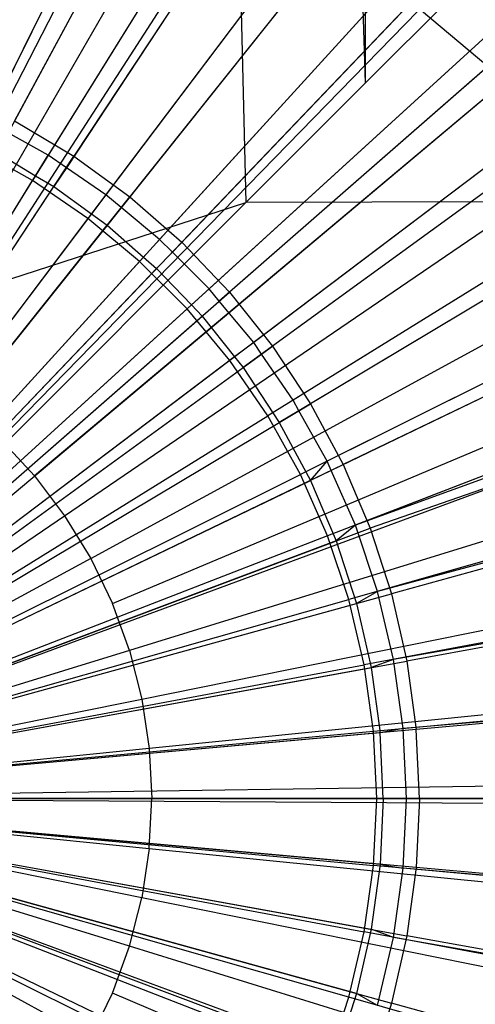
# Model space of a CAD drawing. Extents: x 0.1 to 25.1, y -5.4 to 12.3.
# Tile 54 of 107: x 12.719 to 12.835, y 0.526 to 0.776. Entities that reach past the tile are written whole.
import ezdxf

# ---------------------------------------------------------------- set-up
doc = ezdxf.new("R2010")
doc.units = 0
doc.header["$LTSCALE"] = 2.54
doc.layers.get('0').update_dxf_attribs({"color": 13, "linetype": 'CONTINUOUS'})

# ---------------------------------------------------------------- blocks, each defined once
blk = doc.blocks.new('GRUPUJ_1')
at = {"color": 0}
for p, q in [((12.423, 15.42314, 4.43018), (12.65153, 6.14967, 4.44533)), ((12.423, 15.42314, 4.43018), (12.68181, 6.17995, 4.45785)), ((12.423, 15.42314, 4.43018), (12.65153, 6.14967, 4.44533)), ((12.423, 15.42314, 4.43018), (12.68181, 6.17995, 4.45785)), ((12.6827, 15.42314, 4.4548), (12.68181, 6.17995, 4.45785)), ((12.6827, 15.42314, 4.4548), (12.68181, 6.17995, 4.45785)), ((12.77575, 6.536, 18.79448), (12.55819, 6.11165, 18.82364)), ((12.77575, 6.536, 18.79448), (12.55819, 6.11165, 18.82364)), ((12.82793, 6.50587, 18.79448), (12.56921, 6.10529, 18.82364)), ((12.82793, 6.50587, 18.79448), (12.56921, 6.10529, 18.82364)), ((12.87686, 6.4707, 18.79448), (12.57953, 6.09787, 18.82364)), ((12.87686, 6.4707, 18.79448), (12.57953, 6.09787, 18.82364)), ((12.92204, 6.43083, 18.79448), (12.58907, 6.08945, 18.82364)), ((12.92204, 6.43083, 18.79448), (12.58907, 6.08945, 18.82364)), ((12.96302, 6.38666, 18.79448), (12.59772, 6.08013, 18.82364)), ((12.96302, 6.38666, 18.79448), (12.59772, 6.08013, 18.82364)), ((12.60539, 6.06999, 18.82364), (12.99941, 6.33862, 18.79448)), ((12.60539, 6.06999, 18.82364), (12.99941, 6.33862, 18.79448)), ((12.66708, 6.33368, 6.34955), (12.58573, 6.1703, 6.33138)), ((12.66708, 6.33368, 6.34955), (12.58573, 6.1703, 6.33138)), ((12.6658, 6.3311, 6.39938), (12.58235, 6.16353, 6.381)), ((12.6658, 6.3311, 6.39938), (12.58235, 6.16353, 6.381)), ((12.6778, 6.32853, 6.34937), (12.59105, 6.16733, 6.33147)), ((12.6778, 6.32853, 6.34937), (12.59105, 6.16733, 6.33147)), ((12.69733, 6.31684, 6.34955), (12.60125, 6.16165, 6.33138)), ((12.69733, 6.31684, 6.34955), (12.60125, 6.16165, 6.33138)), ((12.69581, 6.31438, 6.39938), (12.59726, 6.15522, 6.381)), ((12.69581, 6.31438, 6.39938), (12.59726, 6.15522, 6.381)), ((12.7067, 6.31127, 6.34937), (12.60585, 6.15849, 6.33147)), ((12.7067, 6.31127, 6.34937), (12.60585, 6.15849, 6.33147)), ((12.72591, 6.29729, 6.34955), (12.6159, 6.15162, 6.33138)), ((12.72591, 6.29729, 6.34955), (12.6159, 6.15162, 6.33138)), ((12.72416, 6.29497, 6.39938), (12.61134, 6.14558, 6.381)), ((12.72416, 6.29497, 6.39938), (12.61134, 6.14558, 6.381)), ((12.73393, 6.29148, 6.34937), (12.6198, 6.14836, 6.33147)), ((12.73393, 6.29148, 6.34937), (12.6198, 6.14836, 6.33147)), ((12.61203, 6.05914, 18.82364), (13.03082, 6.28721, 18.79448)), ((12.61203, 6.05914, 18.82364), (13.03082, 6.28721, 18.79448)), ((12.78446, 6.2826, 4.50029), (12.68181, 6.17995, 4.45785)), ((12.78446, 6.2826, 4.50029), (12.68181, 6.17995, 4.45785)), ((12.75256, 6.27518, 6.34955), (12.62957, 6.14027, 6.33138)), ((12.75256, 6.27518, 6.34955), (12.62957, 6.14027, 6.33138)), ((12.75059, 6.27302, 6.39938), (12.62447, 6.13468, 6.381)), ((12.75059, 6.27302, 6.39938), (12.62447, 6.13468, 6.381)), ((12.75929, 6.26933, 6.34937), (12.6328, 6.13703, 6.33147)), ((12.75929, 6.26933, 6.34937), (12.6328, 6.13703, 6.33147)), ((12.77706, 6.25071, 6.34955), (12.64213, 6.12771, 6.33138)), ((12.77706, 6.25071, 6.34955), (12.64213, 6.12771, 6.33138)), ((12.77488, 6.24872, 6.39938), (12.63654, 6.12261, 6.381)), ((12.77488, 6.24872, 6.39938), (12.63654, 6.12261, 6.381)), ((12.63382, 6.24683, 6.2392), (12.5927, 6.17039, 6.23138)), ((12.63382, 6.24683, 6.2392), (12.5927, 6.17039, 6.23138)), ((12.64193, 6.24396, 6.23846), (12.5, 5.99814, 6.225)), ((12.64193, 6.24396, 6.23846), (12.5, 5.99814, 6.225)), ((12.78255, 6.24499, 6.34937), (12.64472, 6.12457, 6.33147)), ((12.78255, 6.24499, 6.34937), (12.64472, 6.12457, 6.33147)), ((12.65498, 6.23291, 6.23915), (12.60776, 6.16139, 6.23138)), ((12.65498, 6.23291, 6.23915), (12.60776, 6.16139, 6.23138)), ((12.61754, 6.04768, 18.82364), (13.05697, 6.23292, 18.79448)), ((12.61754, 6.04768, 18.82364), (13.05697, 6.23292, 18.79448)), ((12.7992, 6.22408, 6.34955), (12.65348, 6.11404, 6.33138)), ((12.7992, 6.22408, 6.34955), (12.65348, 6.11404, 6.33138)), ((12.79683, 6.22229, 6.39938), (12.64744, 6.10948, 6.381)), ((12.79683, 6.22229, 6.39938), (12.64744, 6.10948, 6.381)), ((12.80354, 6.21867, 6.34937), (12.65548, 6.1111, 6.33147)), ((12.80354, 6.21867, 6.34937), (12.65548, 6.1111, 6.33147)), ((12.67431, 6.21671, 6.23906), (12.62196, 6.15108, 6.23138)), ((12.67431, 6.21671, 6.23906), (12.62196, 6.15108, 6.23138)), ((12.69354, 6.20057, 6.23909), (12.63518, 6.13953, 6.23138)), ((12.69354, 6.20057, 6.23909), (12.63518, 6.13953, 6.23138)), ((12.71299, 6.18423, 6.23923), (12.69354, 6.20057, 6.23909)), ((12.71299, 6.18423, 6.23923), (12.69354, 6.20057, 6.23909)), ((12.71299, 6.18423, 6.23923), (12.69354, 6.20057, 6.23909)), ((12.71299, 6.18423, 6.23923), (12.69354, 6.20057, 6.23909)), ((12.81625, 6.19395, 6.39938), (12.65709, 6.0954, 6.381)), ((12.81625, 6.19395, 6.39938), (12.65709, 6.0954, 6.381)), ((12.8188, 6.19553, 6.34955), (12.66352, 6.09938, 6.33138)), ((12.8188, 6.19553, 6.34955), (12.66352, 6.09938, 6.33138)), ((12.82209, 6.19058, 6.34937), (12.665, 6.09672, 6.33147)), ((12.82209, 6.19058, 6.34937), (12.665, 6.09672, 6.33147)), ((12.71299, 6.18423, 6.23923), (12.64731, 6.12684, 6.23138)), ((12.71299, 6.18423, 6.23923), (12.64731, 6.12684, 6.23138)), ((25, 6.18084, 4.4548), (12.5, 5.99814, 4.425)), ((25, 6.18084, 4.4548), (12.5, 5.99814, 4.425)), ((12.5, 5.99814, 6.225), (12.71744, 6.18059, 6.23846)), ((12.5, 5.99814, 6.225), (12.71744, 6.18059, 6.23846)), ((25, 6.18084, 4.4548), (12.65153, 6.14967, 4.44533)), ((25, 6.18084, 4.4548), (12.65153, 6.14967, 4.44533)), ((12.68181, 6.17995, 4.45785), (12.65153, 6.14967, 4.44533)), ((12.68181, 6.17995, 4.45785), (12.65153, 6.14967, 4.44533)), ((13.07758, 6.1763, 18.79448), (12.62189, 6.03573, 18.82364)), ((13.07758, 6.1763, 18.79448), (12.62189, 6.03573, 18.82364)), ((12.5927, 6.17039, 6.23138), (12.60776, 6.16139, 6.23138)), ((12.5927, 6.17039, 6.23138), (12.60776, 6.16139, 6.23138)), ((12.60125, 6.16165, 6.33138), (12.59105, 6.16733, 6.33147)), ((12.60125, 6.16165, 6.33138), (12.59105, 6.16733, 6.33147)), ((12.59726, 6.15522, 6.381), (12.58235, 6.16353, 6.381)), ((12.59726, 6.15522, 6.381), (12.58235, 6.16353, 6.381)), ((12.72735, 6.1633, 6.23914), (12.65826, 6.11312, 6.23138)), ((12.72735, 6.1633, 6.23914), (12.65826, 6.11312, 6.23138)), ((12.83297, 6.16393, 6.39938), (12.66539, 6.08049, 6.381)), ((12.83297, 6.16393, 6.39938), (12.66539, 6.08049, 6.381)), ((12.83568, 6.16528, 6.34956), (12.67216, 6.08386, 6.33138)), ((12.83568, 6.16528, 6.34956), (12.67216, 6.08386, 6.33138)), ((12.83568, 6.16528, 6.34956), (12.67216, 6.08386, 6.33138)), ((12.83568, 6.16528, 6.34956), (12.67216, 6.08386, 6.33138)), ((12.5, 5.99814, 6.225), (12.60776, 6.16139, 6.23138)), ((12.5, 5.99814, 6.225), (12.60776, 6.16139, 6.23138)), ((12.58832, 6.16226, 6.331), (12.59803, 6.15645, 6.33109)), ((12.58832, 6.16226, 6.331), (12.59803, 6.15645, 6.33109)), ((12.59803, 6.15645, 6.33109), (12.60125, 6.16165, 6.33138)), ((12.59803, 6.15645, 6.33109), (12.60125, 6.16165, 6.33138)), ((12.60585, 6.15849, 6.33147), (12.60125, 6.16165, 6.33138)), ((12.60585, 6.15849, 6.33147), (12.60125, 6.16165, 6.33138)), ((12.60776, 6.16139, 6.23138), (12.62196, 6.15108, 6.23138)), ((12.60776, 6.16139, 6.23138), (12.62196, 6.15108, 6.23138)), ((12.83804, 6.16093, 6.34937), (12.67318, 6.08154, 6.33147)), ((12.83804, 6.16093, 6.34937), (12.67318, 6.08154, 6.33147)), ((12.60585, 6.15849, 6.33147), (12.60267, 6.15368, 6.331)), ((12.60585, 6.15849, 6.33147), (12.60267, 6.15368, 6.331)), ((12.6159, 6.15162, 6.33138), (12.60585, 6.15849, 6.33147)), ((12.6159, 6.15162, 6.33138), (12.60585, 6.15849, 6.33147)), ((12.5, 5.99814, 6.325), (12.59803, 6.15645, 6.33109)), ((12.5, 5.99814, 6.325), (12.59803, 6.15645, 6.33109)), ((12.5, 5.99814, 6.325), (12.59803, 6.15645, 6.33109)), ((12.5, 5.99814, 6.325), (12.59803, 6.15645, 6.33109)), ((12.59803, 6.15645, 6.33109), (12.60267, 6.15368, 6.331)), ((12.59803, 6.15645, 6.33109), (12.60267, 6.15368, 6.331)), ((12.5, 5.99814, 6.375), (12.59726, 6.15522, 6.381)), ((12.5, 5.99814, 6.375), (12.59726, 6.15522, 6.381)), ((12.5, 5.99814, 6.325), (12.60267, 6.15368, 6.331)), ((12.5, 5.99814, 6.325), (12.60267, 6.15368, 6.331)), ((12.61134, 6.14558, 6.381), (12.59726, 6.15522, 6.381)), ((12.61134, 6.14558, 6.381), (12.59726, 6.15522, 6.381)), ((12.60267, 6.15368, 6.331), (12.61222, 6.14674, 6.33109)), ((12.60267, 6.15368, 6.331), (12.61222, 6.14674, 6.33109)), ((12.5, 5.99814, 6.225), (12.62196, 6.15108, 6.23138)), ((12.5, 5.99814, 6.225), (12.62196, 6.15108, 6.23138)), ((12.6159, 6.15162, 6.33138), (12.61222, 6.14674, 6.33109)), ((12.6159, 6.15162, 6.33138), (12.61222, 6.14674, 6.33109)), ((12.6198, 6.14836, 6.33147), (12.6159, 6.15162, 6.33138)), ((12.6198, 6.14836, 6.33147), (12.6159, 6.15162, 6.33138)), ((12.62196, 6.15108, 6.23138), (12.63518, 6.13953, 6.23138)), ((12.62196, 6.15108, 6.23138), (12.63518, 6.13953, 6.23138)), ((12.42281, 6.07532, 4.4302), (12.65153, 6.14967, 4.44533)), ((12.42281, 6.07532, 4.4302), (12.65153, 6.14967, 4.44533)), ((12.65153, 6.14967, 4.44533), (12.5, 5.99814, 4.425)), ((12.65153, 6.14967, 4.44533), (12.5, 5.99814, 4.425)), ((12.6198, 6.14836, 6.33147), (12.6162, 6.14385, 6.331)), ((12.6198, 6.14836, 6.33147), (12.6162, 6.14385, 6.331)), ((12.62957, 6.14027, 6.33138), (12.6198, 6.14836, 6.33147)), ((12.62957, 6.14027, 6.33138), (12.6198, 6.14836, 6.33147)), ((12.61222, 6.14674, 6.33109), (12.5, 5.99814, 6.325)), ((12.61222, 6.14674, 6.33109), (12.5, 5.99814, 6.325)), ((12.61222, 6.14674, 6.33109), (12.5, 5.99814, 6.325)), ((12.61222, 6.14674, 6.33109), (12.5, 5.99814, 6.325)), ((12.61134, 6.14558, 6.381), (12.5, 5.99814, 6.375)), ((12.61134, 6.14558, 6.381), (12.5, 5.99814, 6.375)), ((12.62447, 6.13468, 6.381), (12.61134, 6.14558, 6.381)), ((12.62447, 6.13468, 6.381), (12.61134, 6.14558, 6.381)), ((12.61222, 6.14674, 6.33109), (12.6162, 6.14385, 6.331)), ((12.61222, 6.14674, 6.33109), (12.6162, 6.14385, 6.331)), ((12.5, 5.99814, 6.325), (12.6162, 6.14385, 6.331)), ((12.5, 5.99814, 6.325), (12.6162, 6.14385, 6.331)), ((12.6162, 6.14385, 6.331), (12.62546, 6.13576, 6.33109)), ((12.6162, 6.14385, 6.331), (12.62546, 6.13576, 6.33109)), ((12.73995, 6.1415, 6.23906), (12.66793, 6.09847, 6.23138)), ((12.73995, 6.1415, 6.23906), (12.66793, 6.09847, 6.23138)), ((12.5, 5.99814, 6.225), (12.63518, 6.13953, 6.23138)), ((12.5, 5.99814, 6.225), (12.63518, 6.13953, 6.23138)), ((12.62546, 6.13576, 6.33109), (12.62957, 6.14027, 6.33138)), ((12.62546, 6.13576, 6.33109), (12.62957, 6.14027, 6.33138)), ((12.6328, 6.13703, 6.33147), (12.62957, 6.14027, 6.33138)), ((12.6328, 6.13703, 6.33147), (12.62957, 6.14027, 6.33138)), ((12.63518, 6.13953, 6.23138), (12.64731, 6.12684, 6.23138)), ((12.63518, 6.13953, 6.23138), (12.64731, 6.12684, 6.23138)), ((12.5, 5.99814, 6.325), (12.62546, 6.13576, 6.33109)), ((12.5, 5.99814, 6.325), (12.62546, 6.13576, 6.33109)), ((12.62546, 6.13576, 6.33109), (12.6288, 6.13285, 6.331)), ((12.62546, 6.13576, 6.33109), (12.6288, 6.13285, 6.331)), ((12.6328, 6.13703, 6.33147), (12.6288, 6.13285, 6.331)), ((12.6328, 6.13703, 6.33147), (12.6288, 6.13285, 6.331)), ((12.64213, 6.12771, 6.33138), (12.6328, 6.13703, 6.33147)), ((12.64213, 6.12771, 6.33138), (12.6328, 6.13703, 6.33147)), ((12.5, 5.99814, 6.375), (12.62447, 6.13468, 6.381)), ((12.5, 5.99814, 6.375), (12.62447, 6.13468, 6.381)), ((12.63654, 6.12261, 6.381), (12.62447, 6.13468, 6.381)), ((12.63654, 6.12261, 6.381), (12.62447, 6.13468, 6.381)), ((12.8497, 6.13361, 6.34956), (12.67934, 6.06761, 6.33138)), ((12.8497, 6.13361, 6.34956), (12.67934, 6.06761, 6.33138)), ((12.5, 5.99814, 6.325), (12.6288, 6.13285, 6.331)), ((12.5, 5.99814, 6.325), (12.6288, 6.13285, 6.331)), ((12.6288, 6.13285, 6.331), (12.63763, 6.1236, 6.33109)), ((12.6288, 6.13285, 6.331), (12.63763, 6.1236, 6.33109)), ((12.84684, 6.1325, 6.39938), (12.67228, 6.06488, 6.381)), ((12.84684, 6.1325, 6.39938), (12.67228, 6.06488, 6.381)), ((12.85127, 6.12997, 6.34937), (12.67934, 6.06761, 6.33138)), ((12.85127, 6.12997, 6.34937), (12.67934, 6.06761, 6.33138)), ((12.5, 5.99814, 6.225), (12.64731, 6.12684, 6.23138)), ((12.5, 5.99814, 6.225), (12.64731, 6.12684, 6.23138)), ((12.63763, 6.1236, 6.33109), (12.64213, 6.12771, 6.33138)), ((12.63763, 6.1236, 6.33109), (12.64213, 6.12771, 6.33138)), ((12.64472, 6.12457, 6.33147), (12.64213, 6.12771, 6.33138)), ((12.64472, 6.12457, 6.33147), (12.64213, 6.12771, 6.33138)), ((12.64731, 6.12684, 6.23138), (12.65826, 6.11312, 6.23138)), ((12.64731, 6.12684, 6.23138), (12.65826, 6.11312, 6.23138)), ((12.5, 5.99814, 6.325), (12.63763, 6.1236, 6.33109)), ((12.5, 5.99814, 6.325), (12.63763, 6.1236, 6.33109)), ((12.63763, 6.1236, 6.33109), (12.64035, 6.12076, 6.331)), ((12.63763, 6.1236, 6.33109), (12.64035, 6.12076, 6.331)), ((12.64472, 6.12457, 6.33147), (12.64035, 6.12076, 6.331)), ((12.64472, 6.12457, 6.33147), (12.64035, 6.12076, 6.331)), ((12.65348, 6.11404, 6.33138), (12.64472, 6.12457, 6.33147)), ((12.65348, 6.11404, 6.33138), (12.64472, 6.12457, 6.33147)), ((12.5, 5.99814, 6.375), (12.63654, 6.12261, 6.381)), ((12.5, 5.99814, 6.375), (12.63654, 6.12261, 6.381)), ((12.5, 5.99814, 6.325), (12.64035, 6.12076, 6.331)), ((12.5, 5.99814, 6.325), (12.64035, 6.12076, 6.331)), ((12.64744, 6.10948, 6.381), (12.63654, 6.12261, 6.381)), ((12.64744, 6.10948, 6.381), (12.63654, 6.12261, 6.381)), ((12.64035, 6.12076, 6.331), (12.64863, 6.11038, 6.33109)), ((12.64035, 6.12076, 6.331), (12.64863, 6.11038, 6.33109)), ((12.7525, 6.11974, 6.2391), (12.67624, 6.08301, 6.23138)), ((12.7525, 6.11974, 6.2391), (12.67624, 6.08301, 6.23138)), ((12.62503, 6.02341, 18.82364), (13.09245, 6.1179, 18.79448)), ((12.62503, 6.02341, 18.82364), (13.09245, 6.1179, 18.79448)), ((12.5, 5.99814, 6.225), (12.65826, 6.11312, 6.23138)), ((12.5, 5.99814, 6.225), (12.65826, 6.11312, 6.23138)), ((12.65348, 6.11404, 6.33138), (12.64863, 6.11038, 6.33109)), ((12.65348, 6.11404, 6.33138), (12.64863, 6.11038, 6.33109)), ((12.65548, 6.1111, 6.33147), (12.65348, 6.11404, 6.33138)), ((12.65548, 6.1111, 6.33147), (12.65348, 6.11404, 6.33138)), ((12.65826, 6.11312, 6.23138), (12.66793, 6.09847, 6.23138)), ((12.65826, 6.11312, 6.23138), (12.66793, 6.09847, 6.23138)), ((12.65548, 6.1111, 6.33147), (12.65078, 6.10768, 6.331)), ((12.65548, 6.1111, 6.33147), (12.65078, 6.10768, 6.331)), ((12.66352, 6.09938, 6.33138), (12.65548, 6.1111, 6.33147)), ((12.66352, 6.09938, 6.33138), (12.65548, 6.1111, 6.33147)), ((12.64863, 6.11038, 6.33109), (12.5, 5.99814, 6.325)), ((12.64863, 6.11038, 6.33109), (12.5, 5.99814, 6.325)), ((12.64863, 6.11038, 6.33109), (12.5, 5.99814, 6.325)), ((12.64863, 6.11038, 6.33109), (12.5, 5.99814, 6.325)), ((12.64744, 6.10948, 6.381), (12.5, 5.99814, 6.375)), ((12.64744, 6.10948, 6.381), (12.5, 5.99814, 6.375)), ((12.65709, 6.0954, 6.381), (12.64744, 6.10948, 6.381)), ((12.65709, 6.0954, 6.381), (12.64744, 6.10948, 6.381)), ((12.64863, 6.11038, 6.33109), (12.65078, 6.10768, 6.331)), ((12.64863, 6.11038, 6.33109), (12.65078, 6.10768, 6.331)), ((12.5, 5.99814, 6.325), (12.65078, 6.10768, 6.331)), ((12.5, 5.99814, 6.325), (12.65078, 6.10768, 6.331)), ((12.65078, 6.10768, 6.331), (12.65999, 6.09373, 6.331)), ((12.65078, 6.10768, 6.331), (12.65999, 6.09373, 6.331)), ((12.86074, 6.10078, 6.34956), (12.68498, 6.05077, 6.33138)), ((12.86074, 6.10078, 6.34956), (12.68498, 6.05077, 6.33138)), ((12.5, 5.99814, 6.225), (12.66793, 6.09847, 6.23138)), ((12.5, 5.99814, 6.225), (12.66793, 6.09847, 6.23138)), ((12.665, 6.09672, 6.33147), (12.66352, 6.09938, 6.33138)), ((12.665, 6.09672, 6.33147), (12.66352, 6.09938, 6.33138)), ((12.66793, 6.09847, 6.23138), (12.67624, 6.08301, 6.23138)), ((12.66793, 6.09847, 6.23138), (12.67624, 6.08301, 6.23138)), ((12.85776, 6.09993, 6.39938), (12.67771, 6.0487, 6.381)), ((12.85776, 6.09993, 6.39938), (12.67771, 6.0487, 6.381)), ((12.665, 6.09672, 6.33147), (12.65999, 6.09373, 6.331)), ((12.665, 6.09672, 6.33147), (12.65999, 6.09373, 6.331)), ((12.67216, 6.08386, 6.33138), (12.665, 6.09672, 6.33147)), ((12.67216, 6.08386, 6.33138), (12.665, 6.09672, 6.33147)), ((12.67216, 6.08386, 6.33138), (12.665, 6.09672, 6.33147)), ((12.67216, 6.08386, 6.33138), (12.665, 6.09672, 6.33147)), ((12.86168, 6.09795, 6.34937), (12.68498, 6.05077, 6.33138)), ((12.86168, 6.09795, 6.34937), (12.68498, 6.05077, 6.33138)), ((12.5, 5.99814, 6.375), (12.65709, 6.0954, 6.381)), ((12.5, 5.99814, 6.375), (12.65709, 6.0954, 6.381)), ((12.66539, 6.08049, 6.381), (12.65709, 6.0954, 6.381)), ((12.66539, 6.08049, 6.381), (12.65709, 6.0954, 6.381)), ((12.65999, 6.09373, 6.331), (12.66792, 6.079, 6.331)), ((12.65999, 6.09373, 6.331), (12.66792, 6.079, 6.331)), ((12.59772, 6.08013, 18.82364), (12.58907, 6.08945, 18.82364)), ((12.59772, 6.08013, 18.82364), (12.58907, 6.08945, 18.82364)), ((12.5, 5.99814, 6.225), (12.67624, 6.08301, 6.23138)), ((12.5, 5.99814, 6.225), (12.67624, 6.08301, 6.23138)), ((12.66792, 6.079, 6.331), (12.67216, 6.08386, 6.33138)), ((12.66792, 6.079, 6.331), (12.67216, 6.08386, 6.33138)), ((12.67318, 6.08154, 6.33147), (12.67216, 6.08386, 6.33138)), ((12.67318, 6.08154, 6.33147), (12.67216, 6.08386, 6.33138)), ((12.67318, 6.08154, 6.33147), (12.67216, 6.08386, 6.33138)), ((12.67318, 6.08154, 6.33147), (12.67216, 6.08386, 6.33138)), ((12.67624, 6.08301, 6.23138), (12.68314, 6.06687, 6.23138)), ((12.67624, 6.08301, 6.23138), (12.68314, 6.06687, 6.23138)), ((12.72765, 6.08228, 6.23627), (12.5, 5.99814, 6.225)), ((12.72765, 6.08228, 6.23627), (12.5, 5.99814, 6.225)), ((12.5, 5.99814, 6.375), (12.66539, 6.08049, 6.381)), ((12.5, 5.99814, 6.375), (12.66539, 6.08049, 6.381)), ((12.67228, 6.06488, 6.381), (12.66539, 6.08049, 6.381)), ((12.67228, 6.06488, 6.381), (12.66539, 6.08049, 6.381)), ((12.67318, 6.08154, 6.33147), (12.66792, 6.079, 6.331)), ((12.67318, 6.08154, 6.33147), (12.66792, 6.079, 6.331)), ((12.67934, 6.06761, 6.33138), (12.67318, 6.08154, 6.33147)), ((12.67934, 6.06761, 6.33138), (12.67318, 6.08154, 6.33147)), ((12.67934, 6.06761, 6.33138), (12.67318, 6.08154, 6.33147)), ((12.67934, 6.06761, 6.33138), (12.67318, 6.08154, 6.33147)), ((12.72765, 6.08228, 6.23627), (12.68314, 6.06687, 6.23138)), ((12.72765, 6.08228, 6.23627), (12.68314, 6.06687, 6.23138)), ((12.5, 5.99814, 6.325), (12.66792, 6.079, 6.331)), ((12.5, 5.99814, 6.325), (12.66792, 6.079, 6.331)), ((12.5, 5.99814, 6.325), (12.66792, 6.079, 6.331)), ((12.59772, 6.08013, 18.82364), (12.60539, 6.06999, 18.82364)), ((12.59772, 6.08013, 18.82364), (12.60539, 6.06999, 18.82364)), ((12.66792, 6.079, 6.331), (12.67449, 6.06362, 6.331)), ((12.66792, 6.079, 6.331), (12.67449, 6.06362, 6.331)), ((12.66792, 6.079, 6.331), (12.67449, 6.06362, 6.331)), ((12.77062, 6.07282, 6.23912), (12.68857, 6.05018, 6.23138)), ((12.77062, 6.07282, 6.23912), (12.68857, 6.05018, 6.23138)), ((12.5, 5.99814, 18.825), (12.60539, 6.06999, 18.82364)), ((12.5, 5.99814, 18.825), (12.60539, 6.06999, 18.82364)), ((12.60539, 6.06999, 18.82364), (12.61203, 6.05914, 18.82364)), ((12.60539, 6.06999, 18.82364), (12.61203, 6.05914, 18.82364)), ((12.5, 5.99814, 6.225), (12.68314, 6.06687, 6.23138)), ((12.5, 5.99814, 6.225), (12.68314, 6.06687, 6.23138)), ((12.67934, 6.06761, 6.33138), (12.67449, 6.06362, 6.331)), ((12.67934, 6.06761, 6.33138), (12.67449, 6.06362, 6.331)), ((12.67934, 6.06761, 6.33138), (12.67449, 6.06362, 6.331)), ((12.68498, 6.05077, 6.33138), (12.67934, 6.06761, 6.33138)), ((12.68498, 6.05077, 6.33138), (12.67934, 6.06761, 6.33138)), ((12.68498, 6.05077, 6.33138), (12.67934, 6.06761, 6.33138)), ((12.86563, 6.06648, 6.39938), (12.68161, 6.03209, 6.381)), ((12.86563, 6.06648, 6.39938), (12.68161, 6.03209, 6.381)), ((12.68314, 6.06687, 6.23138), (12.68857, 6.05018, 6.23138)), ((12.68314, 6.06687, 6.23138), (12.68857, 6.05018, 6.23138)), ((12.67228, 6.06488, 6.381), (12.5, 5.99814, 6.375)), ((12.67228, 6.06488, 6.381), (12.5, 5.99814, 6.375)), ((12.67449, 6.06362, 6.331), (12.5, 5.99814, 6.325)), ((12.67449, 6.06362, 6.331), (12.5, 5.99814, 6.325)), ((12.67771, 6.0487, 6.381), (12.67228, 6.06488, 6.381)), ((12.67771, 6.0487, 6.381), (12.67228, 6.06488, 6.381)), ((12.67449, 6.06362, 6.331), (12.67966, 6.04772, 6.331)), ((12.67449, 6.06362, 6.331), (12.67966, 6.04772, 6.331)), ((12.86917, 6.06513, 6.34937), (12.68905, 6.03348, 6.33138)), ((12.86917, 6.06513, 6.34937), (12.68905, 6.03348, 6.33138)), ((12.86917, 6.06513, 6.34937), (12.68905, 6.03348, 6.33138)), ((12.61203, 6.05914, 18.82364), (12.5, 5.99814, 18.825)), ((12.61203, 6.05914, 18.82364), (12.5, 5.99814, 18.825)), ((12.61203, 6.05914, 18.82364), (12.61754, 6.04768, 18.82364)), ((12.61203, 6.05914, 18.82364), (12.61754, 6.04768, 18.82364)), ((13.10143, 6.05832, 18.79448), (12.62693, 6.01084, 18.82364)), ((13.10143, 6.05832, 18.79448), (12.62693, 6.01084, 18.82364)), ((12.68498, 6.05077, 6.33138), (12.67966, 6.04772, 6.331)), ((12.68498, 6.05077, 6.33138), (12.67966, 6.04772, 6.331)), ((12.68905, 6.03348, 6.33138), (12.68498, 6.05077, 6.33138)), ((12.68905, 6.03348, 6.33138), (12.68498, 6.05077, 6.33138)), ((12.68905, 6.03348, 6.33138), (12.68498, 6.05077, 6.33138)), ((12.5, 5.99814, 6.225), (12.68857, 6.05018, 6.23138)), ((12.5, 5.99814, 6.225), (12.68857, 6.05018, 6.23138)), ((12.5, 5.99814, 6.375), (12.67771, 6.0487, 6.381)), ((12.5, 5.99814, 6.375), (12.67771, 6.0487, 6.381)), ((12.68161, 6.03209, 6.381), (12.67771, 6.0487, 6.381)), ((12.68161, 6.03209, 6.381), (12.67771, 6.0487, 6.381)), ((12.68857, 6.05018, 6.23138), (12.69247, 6.03306, 6.23138)), ((12.68857, 6.05018, 6.23138), (12.69247, 6.03306, 6.23138)), ((12.77499, 6.04804, 6.23906), (12.69247, 6.03306, 6.23138)), ((12.77499, 6.04804, 6.23906), (12.69247, 6.03306, 6.23138)), ((12.5, 5.99814, 6.325), (12.67966, 6.04772, 6.331)), ((12.5, 5.99814, 6.325), (12.67966, 6.04772, 6.331)), ((12.62189, 6.03573, 18.82364), (12.61754, 6.04768, 18.82364)), ((12.62189, 6.03573, 18.82364), (12.61754, 6.04768, 18.82364)), ((12.67966, 6.04772, 6.331), (12.68338, 6.03141, 6.331)), ((12.67966, 6.04772, 6.331), (12.68338, 6.03141, 6.331)), ((12.62189, 6.03573, 18.82364), (12.5, 5.99814, 18.825)), ((12.62189, 6.03573, 18.82364), (12.5, 5.99814, 18.825)), ((12.62189, 6.03573, 18.82364), (12.62503, 6.02341, 18.82364)), ((12.62189, 6.03573, 18.82364), (12.62503, 6.02341, 18.82364)), ((12.5, 5.99814, 6.225), (12.69247, 6.03306, 6.23138)), ((12.5, 5.99814, 6.225), (12.69247, 6.03306, 6.23138)), ((12.68905, 6.03348, 6.33138), (12.68338, 6.03141, 6.331)), ((12.68905, 6.03348, 6.33138), (12.68338, 6.03141, 6.331)), ((12.69151, 6.01588, 6.33138), (12.68905, 6.03348, 6.33138)), ((12.69151, 6.01588, 6.33138), (12.68905, 6.03348, 6.33138)), ((12.69247, 6.03306, 6.23138), (12.69483, 6.01567, 6.23138)), ((12.69247, 6.03306, 6.23138), (12.69483, 6.01567, 6.23138)), ((12.5, 5.99814, 6.375), (12.68161, 6.03209, 6.381)), ((12.5, 5.99814, 6.375), (12.68161, 6.03209, 6.381)), ((12.5, 5.99814, 6.325), (12.68338, 6.03141, 6.331)), ((12.5, 5.99814, 6.325), (12.68338, 6.03141, 6.331)), ((12.68397, 6.01518, 6.381), (12.68161, 6.03209, 6.381)), ((12.68397, 6.01518, 6.381), (12.68161, 6.03209, 6.381)), ((12.68338, 6.03141, 6.331), (12.68562, 6.01484, 6.331)), ((12.68338, 6.03141, 6.331), (12.68562, 6.01484, 6.331)), ((12.87037, 6.03246, 6.39938), (12.68397, 6.01518, 6.381)), ((12.87037, 6.03246, 6.39938), (12.68397, 6.01518, 6.381)), ((12.87369, 6.03177, 6.34937), (12.69151, 6.01588, 6.33138)), ((12.87369, 6.03177, 6.34937), (12.69151, 6.01588, 6.33138)), ((12.5, 5.99814, 18.825), (12.62503, 6.02341, 18.82364)), ((12.5, 5.99814, 18.825), (12.62503, 6.02341, 18.82364)), ((12.62503, 6.02341, 18.82364), (12.62693, 6.01084, 18.82364)), ((12.62503, 6.02341, 18.82364), (12.62693, 6.01084, 18.82364)), ((12.77935, 6.02328, 6.23911), (12.69483, 6.01567, 6.23138)), ((12.77935, 6.02328, 6.23911), (12.69483, 6.01567, 6.23138)), ((12.69483, 6.01567, 6.23138), (12.5, 5.99814, 6.225)), ((12.69483, 6.01567, 6.23138), (12.5, 5.99814, 6.225)), ((12.69151, 6.01588, 6.33138), (12.68826, 6.01533, 6.33126)), ((12.69151, 6.01588, 6.33138), (12.68826, 6.01533, 6.33126)), ((12.69233, 5.99814, 6.33138), (12.69151, 6.01588, 6.33138)), ((12.69233, 5.99814, 6.33138), (12.69151, 6.01588, 6.33138)), ((12.69562, 5.99814, 6.23138), (12.69483, 6.01567, 6.23138)), ((12.69562, 5.99814, 6.23138), (12.69483, 6.01567, 6.23138)), ((12.68397, 6.01518, 6.381), (12.5, 5.99814, 6.375)), ((12.68397, 6.01518, 6.381), (12.5, 5.99814, 6.375)), ((12.68562, 6.01484, 6.331), (12.5, 5.99814, 6.325)), ((12.68562, 6.01484, 6.331), (12.5, 5.99814, 6.325)), ((12.68476, 5.99814, 6.381), (12.68397, 6.01518, 6.381)), ((12.68476, 5.99814, 6.381), (12.68397, 6.01518, 6.381)), ((12.68826, 6.01533, 6.33126), (12.68562, 6.01484, 6.331)), ((12.68826, 6.01533, 6.33126), (12.68562, 6.01484, 6.331)), ((12.68638, 5.99814, 6.331), (12.68562, 6.01484, 6.331)), ((12.68638, 5.99814, 6.331), (12.68562, 6.01484, 6.331)), ((12.62693, 6.01084, 18.82364), (12.5, 5.99814, 18.825)), ((12.62693, 6.01084, 18.82364), (12.5, 5.99814, 18.825)), ((12.62693, 6.01084, 18.82364), (12.62756, 5.99814, 18.82364)), ((12.62693, 6.01084, 18.82364), (12.62756, 5.99814, 18.82364)), ((12.5, 5.99814, 6.325), (12.66792, 5.91727, 6.331)), ((12.5, 5.99814, 6.225), (12.69562, 5.99814, 6.23138)), ((12.69483, 5.9806, 6.23138), (12.5, 5.99814, 6.225)), ((12.5, 5.99814, 6.225), (12.69247, 5.96321, 6.23138)), ((12.69483, 5.9806, 6.23138), (12.5, 5.99814, 6.225)), ((12.5, 5.99814, 6.225), (12.67624, 5.91326, 6.23138)), ((12.5, 5.99814, 6.225), (12.68314, 5.9294, 6.23138)), ((12.5, 5.99814, 6.225), (12.67624, 5.91326, 6.23138)), ((12.5, 5.99814, 6.225), (12.68857, 5.94609, 6.23138)), ((12.5, 5.99814, 6.225), (12.69247, 5.96321, 6.23138)), ((12.5, 5.99814, 6.225), (12.68314, 5.9294, 6.23138)), ((12.5, 5.99814, 6.225), (12.68857, 5.94609, 6.23138)), ((12.5, 5.99814, 18.825), (12.62756, 5.99814, 18.82364)), ((12.5, 5.99814, 18.825), (12.62693, 5.98544, 18.82364)), ((12.5, 5.99814, 18.825), (12.62756, 5.99814, 18.82364)), ((12.68638, 5.99814, 6.331), (12.5, 5.99814, 6.325)), ((12.5, 5.99814, 6.325), (12.66792, 5.91727, 6.331)), ((12.5, 5.99814, 6.325), (12.67449, 5.93265, 6.331)), ((12.5, 5.99814, 6.325), (12.66792, 5.91727, 6.331)), ((12.67966, 5.94855, 6.331), (12.5, 5.99814, 6.325)), ((12.5, 5.99814, 6.325), (12.68338, 5.96486, 6.331)), ((12.5, 5.99814, 6.325), (12.67449, 5.93265, 6.331)), ((12.67966, 5.94855, 6.331), (12.5, 5.99814, 6.325)), ((12.5, 5.99814, 6.325), (12.68338, 5.96486, 6.331)), ((12.5, 5.99814, 6.325), (12.68562, 5.98143, 6.331)), ((12.68638, 5.99814, 6.331), (12.5, 5.99814, 6.325)), ((12.5, 5.99814, 6.325), (12.68562, 5.98143, 6.331)), ((12.61203, 5.93713, 18.82364), (12.5, 5.99814, 18.825)), ((12.62503, 5.97286, 18.82364), (12.5, 5.99814, 18.825)), ((12.62189, 5.96054, 18.82364), (12.5, 5.99814, 18.825)), ((12.62189, 5.96054, 18.82364), (12.5, 5.99814, 18.825)), ((12.61203, 5.93713, 18.82364), (12.5, 5.99814, 18.825)), ((12.5, 5.99814, 6.225), (12.69562, 5.99814, 6.23138)), ((12.72765, 5.91399, 6.23627), (12.5, 5.99814, 6.225)), ((12.5, 5.99814, 18.825), (12.62693, 5.98544, 18.82364)), ((12.62503, 5.97286, 18.82364), (12.5, 5.99814, 18.825)), ((12.75191, 5.99814, 6.23694), (12.5, 5.99814, 6.225)), ((12.72765, 5.91399, 6.23627), (12.5, 5.99814, 6.225)), ((12.75191, 5.99814, 6.23694), (12.5, 5.99814, 6.225)), ((25, 5.92113, 4.43018), (12.5, 5.99814, 4.425)), ((25, 5.92113, 4.43018), (12.5, 5.99814, 4.425)), ((12.5, 5.99814, 6.375), (12.68476, 5.99814, 6.381)), ((12.5, 5.99814, 6.375), (12.68397, 5.98109, 6.381)), ((12.5, 5.99814, 6.375), (12.68476, 5.99814, 6.381)), ((12.5, 5.99814, 6.375), (12.68397, 5.98109, 6.381)), ((12.5, 5.99814, 6.375), (12.68161, 5.96419, 6.381)), ((12.5, 5.99814, 6.375), (12.67228, 5.93139, 6.381)), ((12.67771, 5.94757, 6.381), (12.5, 5.99814, 6.375)), ((12.5, 5.99814, 6.375), (12.68161, 5.96419, 6.381)), ((12.67771, 5.94757, 6.381), (12.5, 5.99814, 6.375)), ((12.5, 5.99814, 6.375), (12.66539, 5.91578, 6.381)), ((12.5, 5.99814, 6.375), (12.67228, 5.93139, 6.381)), ((12.5, 5.99814, 6.375), (12.66539, 5.91578, 6.381)), ((12.62693, 5.98544, 18.82364), (12.62756, 5.99814, 18.82364)), ((12.62693, 5.98544, 18.82364), (12.62756, 5.99814, 18.82364)), ((12.62756, 5.99814, 18.82364), (13.10443, 5.99814, 18.79448)), ((12.62756, 5.99814, 18.82364), (13.10443, 5.99814, 18.79448)), ((12.68397, 5.98109, 6.381), (12.68476, 5.99814, 6.381)), ((12.68397, 5.98109, 6.381), (12.68476, 5.99814, 6.381)), ((12.68476, 5.99814, 6.381), (12.87196, 5.99814, 6.39938)), ((12.68476, 5.99814, 6.381), (12.87196, 5.99814, 6.39938)), ((12.68638, 5.99814, 6.331), (12.68562, 5.98143, 6.331)), ((12.68638, 5.99814, 6.331), (12.68562, 5.98143, 6.331)), ((12.68936, 5.99814, 6.33129), (12.68638, 5.99814, 6.331)), ((12.68936, 5.99814, 6.33129), (12.68638, 5.99814, 6.331)), ((12.69233, 5.99814, 6.33138), (12.68936, 5.99814, 6.33129)), ((12.69233, 5.99814, 6.33138), (12.68936, 5.99814, 6.33129)), ((12.69151, 5.98039, 6.33138), (12.69233, 5.99814, 6.33138)), ((12.69151, 5.98039, 6.33138), (12.69233, 5.99814, 6.33138)), ((12.75265, 5.99814, 6.33745), (12.69233, 5.99814, 6.33138)), ((12.75265, 5.99814, 6.33745), (12.69233, 5.99814, 6.33138)), ((12.69562, 5.99814, 6.23138), (12.69483, 5.9806, 6.23138)), ((12.69562, 5.99814, 6.23138), (12.69483, 5.9806, 6.23138)), ((12.69562, 5.99814, 6.23138), (12.75191, 5.99814, 6.23694)), ((12.69562, 5.99814, 6.23138), (12.75191, 5.99814, 6.23694)), ((12.62693, 5.98544, 18.82364), (12.62503, 5.97286, 18.82364)), ((12.62693, 5.98544, 18.82364), (12.62503, 5.97286, 18.82364)), ((12.62693, 5.98544, 18.82364), (13.10143, 5.93795, 18.79448)), ((12.62693, 5.98544, 18.82364), (13.10143, 5.93795, 18.79448)), ((12.68161, 5.96419, 6.381), (12.68397, 5.98109, 6.381)), ((12.68161, 5.96419, 6.381), (12.68397, 5.98109, 6.381)), ((12.68562, 5.98143, 6.331), (12.68338, 5.96486, 6.331)), ((12.68562, 5.98143, 6.331), (12.68338, 5.96486, 6.331)), ((12.87037, 5.96382, 6.39938), (12.68397, 5.98109, 6.381)), ((12.87037, 5.96382, 6.39938), (12.68397, 5.98109, 6.381)), ((12.68562, 5.98143, 6.331), (12.68826, 5.98094, 6.33126)), ((12.68562, 5.98143, 6.331), (12.68826, 5.98094, 6.33126)), ((12.68826, 5.98094, 6.33126), (12.69151, 5.98039, 6.33138)), ((12.68826, 5.98094, 6.33126), (12.69151, 5.98039, 6.33138)), ((12.68905, 5.9628, 6.33138), (12.69151, 5.98039, 6.33138)), ((12.68905, 5.9628, 6.33138), (12.69151, 5.98039, 6.33138)), ((12.87369, 5.9645, 6.34937), (12.69151, 5.98039, 6.33138)), ((12.87369, 5.9645, 6.34937), (12.69151, 5.98039, 6.33138)), ((12.69483, 5.9806, 6.23138), (12.69247, 5.96321, 6.23138)), ((12.69483, 5.9806, 6.23138), (12.69247, 5.96321, 6.23138)), ((12.77935, 5.97299, 6.23911), (12.69483, 5.9806, 6.23138)), ((12.77935, 5.97299, 6.23911), (12.69483, 5.9806, 6.23138)), ((12.62189, 5.96054, 18.82364), (12.62503, 5.97286, 18.82364)), ((12.62189, 5.96054, 18.82364), (12.62503, 5.97286, 18.82364)), ((13.09245, 5.87837, 18.79448), (12.62503, 5.97286, 18.82364)), ((13.09245, 5.87837, 18.79448), (12.62503, 5.97286, 18.82364)), ((12.67771, 5.94757, 6.381), (12.68161, 5.96419, 6.381)), ((12.67771, 5.94757, 6.381), (12.68161, 5.96419, 6.381)), ((12.68338, 5.96486, 6.331), (12.67966, 5.94855, 6.331)), ((12.68338, 5.96486, 6.331), (12.67966, 5.94855, 6.331)), ((12.86563, 5.92979, 6.39938), (12.68161, 5.96419, 6.381)), ((12.86563, 5.92979, 6.39938), (12.68161, 5.96419, 6.381)), ((12.68905, 5.9628, 6.33138), (12.68338, 5.96486, 6.331)), ((12.68905, 5.9628, 6.33138), (12.68338, 5.96486, 6.331)), ((12.68498, 5.9455, 6.33138), (12.68905, 5.9628, 6.33138)), ((12.68498, 5.9455, 6.33138), (12.68905, 5.9628, 6.33138)), ((12.68498, 5.9455, 6.33138), (12.68905, 5.9628, 6.33138)), ((12.69247, 5.96321, 6.23138), (12.68857, 5.94609, 6.23138)), ((12.69247, 5.96321, 6.23138), (12.68857, 5.94609, 6.23138)), ((12.86917, 5.93114, 6.34937), (12.68905, 5.9628, 6.33138)), ((12.86917, 5.93114, 6.34937), (12.68905, 5.9628, 6.33138)), ((12.86917, 5.93114, 6.34937), (12.68905, 5.9628, 6.33138)), ((12.77499, 5.94823, 6.23906), (12.69247, 5.96321, 6.23138)), ((12.77499, 5.94823, 6.23906), (12.69247, 5.96321, 6.23138)), ((12.61754, 5.94859, 18.82364), (12.62189, 5.96054, 18.82364)), ((12.61754, 5.94859, 18.82364), (12.62189, 5.96054, 18.82364)), ((13.07758, 5.81998, 18.79448), (12.62189, 5.96054, 18.82364)), ((13.07758, 5.81998, 18.79448), (12.62189, 5.96054, 18.82364)), ((12.61203, 5.93713, 18.82364), (12.61754, 5.94859, 18.82364)), ((12.61203, 5.93713, 18.82364), (12.61754, 5.94859, 18.82364)), ((13.05697, 5.76335, 18.79448), (12.61754, 5.94859, 18.82364)), ((13.05697, 5.76335, 18.79448), (12.61754, 5.94859, 18.82364)), ((12.67966, 5.94855, 6.331), (12.67449, 5.93265, 6.331)), ((12.67966, 5.94855, 6.331), (12.67449, 5.93265, 6.331)), ((12.68498, 5.9455, 6.33138), (12.67966, 5.94855, 6.331)), ((12.68498, 5.9455, 6.33138), (12.67966, 5.94855, 6.331)), ((12.67228, 5.93139, 6.381), (12.67771, 5.94757, 6.381)), ((12.67228, 5.93139, 6.381), (12.67771, 5.94757, 6.381)), ((12.85776, 5.89634, 6.39938), (12.67771, 5.94757, 6.381)), ((12.85776, 5.89634, 6.39938), (12.67771, 5.94757, 6.381)), ((12.68857, 5.94609, 6.23138), (12.68314, 5.9294, 6.23138)), ((12.68857, 5.94609, 6.23138), (12.68314, 5.9294, 6.23138)), ((12.77062, 5.92346, 6.23912), (12.68857, 5.94609, 6.23138)), ((12.77062, 5.92346, 6.23912), (12.68857, 5.94609, 6.23138))]:
    blk.add_line(p, q, dxfattribs=at)
for centre in [(12.51268, 6.04013, 6.825), (12.51268, 6.04013, 10.825), (12.51268, 6.04013, 6.825), (12.51268, 6.04013, 10.825), (12.51268, 6.04013, 6.825), (12.51268, 6.04013, 10.825), (12.51268, 6.04013, 6.825), (12.51268, 6.04013, 10.825), (12.51268, 6.04013, 6.825), (12.51268, 6.04013, 10.825), (12.51268, 6.04013, 6.825), (12.51268, 6.04013, 10.825), (12.51268, 6.04013, 6.825), (12.51268, 6.04013, 10.825), (12.51268, 6.04013, 6.825), (12.51268, 6.04013, 10.825), (12.51268, 6.04013, 6.825), (12.51268, 6.04013, 10.825), (12.51268, 6.04013, 6.825), (12.51268, 6.04013, 10.825), (12.51268, 6.04013, 6.825), (12.51268, 6.04013, 10.825), (12.51268, 6.04013, 6.825), (12.51268, 6.04013, 10.825), (12.51268, 6.04013, 6.825), (12.51268, 6.04013, 10.825), (12.51268, 6.04013, 6.825), (12.51268, 6.04013, 10.825), (12.51268, 6.04013, 6.825), (12.51268, 6.04013, 10.825), (12.51268, 6.04013, 6.825), (12.51268, 6.04013, 10.825), (12.51268, 6.04013, 6.825), (12.51268, 6.04013, 10.825), (12.51268, 6.04013, 6.825), (12.51268, 6.04013, 10.825), (12.51268, 6.04013, 6.825), (12.51268, 6.04013, 10.825), (12.51268, 6.04013, 6.825), (12.51268, 6.04013, 10.825), (12.51268, 6.04013, 6.825), (12.51268, 6.04013, 10.825), (12.51268, 6.04013, 6.825), (12.51268, 6.04013, 10.825), (12.51268, 6.04013, 6.825), (12.51268, 6.04013, 10.825), (12.51268, 6.04013, 6.825), (12.51268, 6.04013, 10.825), (12.51268, 6.04013, 6.825), (12.51268, 6.04013, 10.825)]:
    blk.add_circle(centre, 0.8, dxfattribs=at)

msp = doc.modelspace()

# ---------------------------------------------------------------- block references
at = {"color": 0}
msp.add_blockref('GRUPUJ_1', (0.125, -5.41988, 0.188), dxfattribs=at)

doc.saveas('drawing.dxf')
